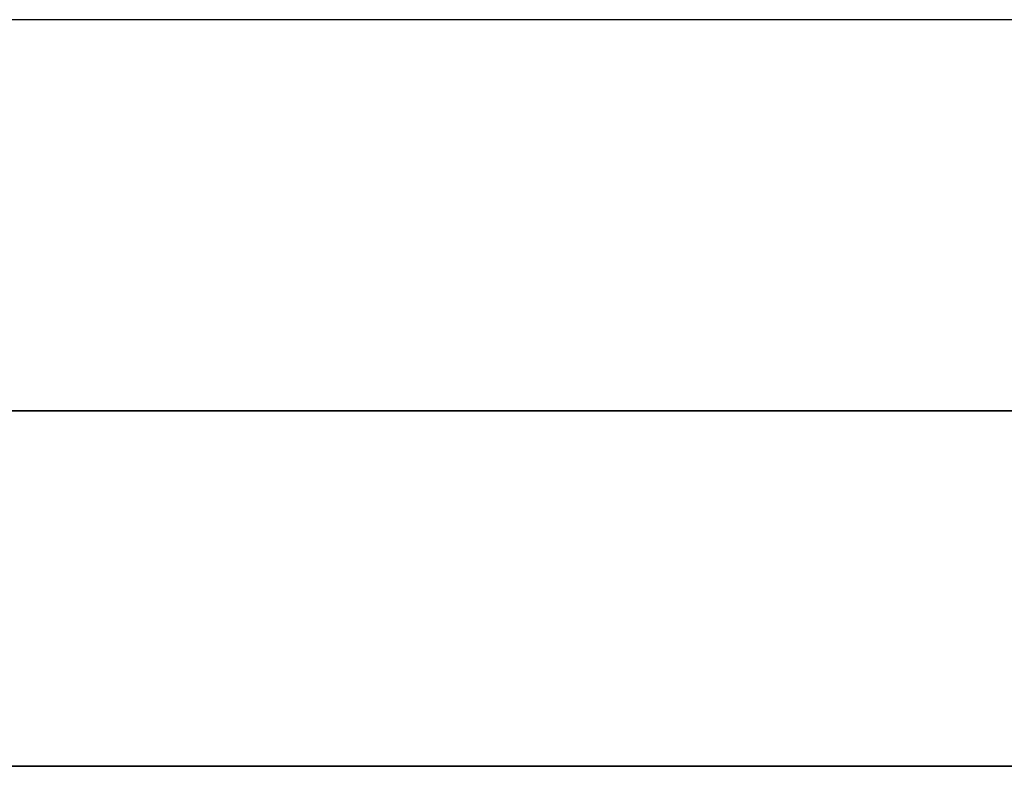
# Model space of a CAD drawing. Extents: x -3.09 to 3.09, y -0.36 to 1.94.
# Tile 3 of 168: x -2.49 to -1.94, y 1.06 to 1.48. Entities that reach past the tile are written whole.
import ezdxf

# ---------------------------------------------------------------- set-up
doc = ezdxf.new("R2010")
doc.units = 0
doc.layers.get('0').update_dxf_attribs({"linetype": 'CONTINUOUS'})

# ---------------------------------------------------------------- blocks, each defined once
blk = doc.blocks.new('*U1')
at = {"extrusion": (0, 0, -1)}
for p, q in [((3.03375, 1.48, 0.845), (-3.03375, 1.48, 0.845)), ((3.03375, 1.48, 1.115), (-3.03375, 1.48, 1.115)), ((-1.6, 1.26, 1.115), (-2.598, 1.26, 1.115)), ((-1.6, 1.26, -1.175), (-2.598, 1.26, -1.175)), ((-2.598, 1.06, 1.115), (-1.6, 1.06, 1.115)), ((-2.598, 1.06, -1.175), (-1.6, 1.06, -1.175))]:
    blk.add_line(p, q, dxfattribs=at)
for p, q in [((3.03375, 1.48, -0.845), (-3.03375, 1.48, -0.845)), ((3.03375, 1.48, -1.115), (-3.03375, 1.48, -1.115)), ((-2.598, 1.26, -1.115), (-1.6, 1.26, -1.115)), ((-2.598, 1.26, 1.175), (-1.6, 1.26, 1.175)), ((-1.6, 1.06, -1.115), (-2.598, 1.06, -1.115)), ((-1.6, 1.06, 1.175), (-2.598, 1.06, 1.175))]:
    blk.add_line(p, q)
at = {"extrusion": (0, -1, 0)}
for p, q in [((3.03375, 1.48, -0.845), (-3.03375, 1.48, -0.845)), ((3.03375, 1.48, -1.115), (-3.03375, 1.48, -1.115)), ((3.03375, 1.48, 1.115), (-3.03375, 1.48, 1.115)), ((3.03375, 1.48, 0.845), (-3.03375, 1.48, 0.845)), ((-2.598, 1.26, -1.115), (-1.6, 1.26, -1.115)), ((-1.6, 1.26, -1.175), (-2.598, 1.26, -1.175)), ((-1.6, 1.26, 1.115), (-2.598, 1.26, 1.115)), ((-2.598, 1.26, 1.175), (-1.6, 1.26, 1.175))]:
    blk.add_line(p, q, dxfattribs=at)
at = {"extrusion": (0, 1, 0)}
for p, q in [((-1.6, 1.06, -1.115), (-2.598, 1.06, -1.115)), ((-2.598, 1.06, -1.175), (-1.6, 1.06, -1.175)), ((-2.598, 1.06, 1.115), (-1.6, 1.06, 1.115)), ((-1.6, 1.06, 1.175), (-2.598, 1.06, 1.175))]:
    blk.add_line(p, q, dxfattribs=at)

msp = doc.modelspace()

# ---------------------------------------------------------------- block references
msp.add_blockref('*U1', (0, 0))

doc.saveas('drawing.dxf')
